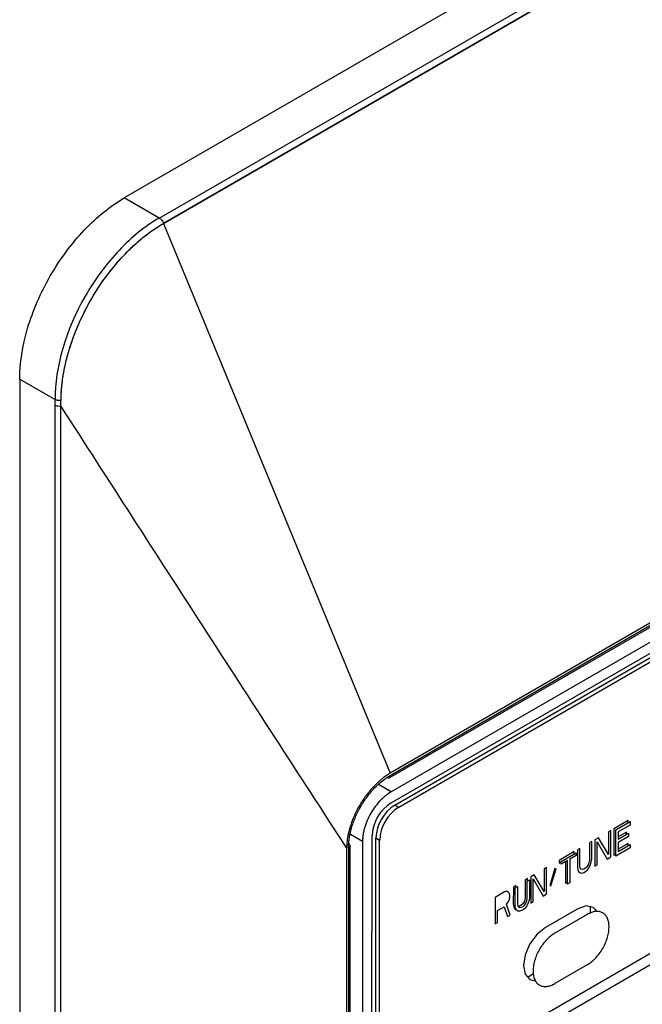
# Model space of a CAD drawing. Header units: millimetres. Extents: x -415 to 5, y -292 to 5.
# Tile 51 of 72: x -56.58 to -51.94, y -124.52 to -117.2. Entities that reach past the tile are written whole.
import ezdxf

# ---------------------------------------------------------------- set-up
doc = ezdxf.new("R2010")
doc.units = ezdxf.units.MM
doc.header["$MEASUREMENT"] = 0
doc.layers.add('实线', color=2, linetype='Continuous', lineweight=25)

msp = doc.modelspace()

# ---------------------------------------------------------------- linework, layer by layer
at = {"layer": '实线', "color": 7, "linetype": 'Continuous', "lineweight": 25}
for p, q in [((-45.7567, -112.7292), (-55.7976, -118.5257)), ((-55.5381, -118.6755), (-45.4973, -112.879)), ((-55.5043, -118.7146), (-45.4756, -112.9251)), ((-45.4756, -112.9251), (-55.5043, -118.7146)), ((-45.7505, -118.2901), (-53.8115, -122.9436)), ((-53.8116, -123.0253), (-45.7505, -118.3717)), ((-53.7833, -123.0416), (-45.7789, -118.4207)), ((-53.755, -123.0579), (-45.7506, -118.4371)), ((-55.5381, -118.6755), (-55.7976, -118.5257)), ((-55.5043, -118.7146), (-53.8177, -122.8044)), ((-56.5754, -119.8729), (-56.3106, -120.0258)), ((-56.5754, -119.8729), (-56.5754, -141.9195)), ((-56.3102, -120.0673), (-56.3106, -120.0258)), ((-56.3102, -142.0457), (-56.3102, -120.0673)), ((-56.2689, -142.0513), (-56.2689, -120.0728)), ((-46.2189, -120.8775), (-53.29, -124.9596)), ((-53.2193, -125.0005), (-46.1482, -120.9184)), ((-53.826, -122.8395), (-51.6325, -121.5732)), ((-51.5983, -121.5232), (-53.8177, -122.8044)), ((-53.8177, -122.8212), (-51.6248, -121.5552)), ((-53.8115, -122.9436), (-53.9041, -122.8901)), ((-53.7833, -123.0416), (-53.755, -123.0579)), ((-52.0475, -123.1572), (-52.1535, -123.2185)), ((-52.1394, -123.2267), (-52.0333, -123.1654)), ((-52.0333, -123.1904), (-52.1217, -123.2415)), ((-52.0475, -123.1736), (-52.0475, -123.1572)), ((-52.0333, -123.1654), (-52.0333, -123.1904)), ((-54.1133, -123.2592), (-54.0238, -123.311)), ((-53.9651, -139.1041), (-53.9531, -123.2701)), ((-52.1948, -123.2423), (-52.1949, -123.409)), ((-52.1771, -123.2321), (-52.1948, -123.2423)), ((-52.1773, -123.428), (-52.1771, -123.2321)), ((-52.1535, -123.2185), (-52.1537, -123.4144)), ((-52.1395, -123.4225), (-52.1394, -123.2267)), ((-52.1217, -123.2415), (-52.1218, -123.2956)), ((-52.0593, -123.2432), (-52.1218, -123.2793)), ((-52.1218, -123.2956), (-52.0452, -123.2514)), ((-52.0593, -123.2596), (-52.0593, -123.2432)), ((-52.0452, -123.2514), (-52.0452, -123.2764)), ((-54.1167, -139.184), (-54.1167, -123.3431)), ((-54.0238, -123.311), (-54.0358, -139.1449)), ((-53.9368, -139.0551), (-53.9248, -123.2865)), ((-53.9248, -123.2865), (-53.8966, -123.3028)), ((-53.9021, -130.5832), (-53.8966, -123.3028)), ((-52.3362, -123.3239), (-52.3363, -123.4531)), ((-52.3185, -123.3137), (-52.3362, -123.3239)), ((-52.3186, -123.4429), (-52.3185, -123.3137)), ((-52.295, -123.3001), (-52.2951, -123.496)), ((-52.2684, -123.2848), (-52.295, -123.3001)), ((-52.2774, -123.4858), (-52.2773, -123.3149)), ((-52.2773, -123.3149), (-52.2038, -123.4433)), ((-52.1949, -123.409), (-52.2684, -123.2848)), ((-52.0452, -123.2764), (-52.1218, -123.3206)), ((-52.1218, -123.3206), (-52.1218, -123.3873)), ((-52.0476, -123.3281), (-52.1218, -123.371)), ((-52.1218, -123.3873), (-52.0335, -123.3363)), ((-52.0476, -123.3445), (-52.0476, -123.3281)), ((-52.0335, -123.3363), (-52.0335, -123.3613)), ((-54.1431, -123.3592), (-54.1431, -139.2082)), ((-54.1284, -123.3594), (-54.1284, -139.2003)), ((-52.4482, -123.3886), (-52.5601, -123.4532)), ((-52.546, -123.4614), (-52.434, -123.3967)), ((-52.434, -123.4176), (-52.4812, -123.4448)), ((-52.4482, -123.4049), (-52.4482, -123.3886)), ((-52.434, -123.3967), (-52.434, -123.4176)), ((-52.4246, -123.375), (-52.4247, -123.5042)), ((-52.4069, -123.3647), (-52.4246, -123.375)), ((-52.407, -123.4939), (-52.4069, -123.3647)), ((-52.1537, -123.4144), (-52.1395, -123.4062)), ((-52.0335, -123.3613), (-52.1395, -123.4225)), ((-52.5601, -123.4532), (-52.5601, -123.474)), ((-52.5601, -123.474), (-52.546, -123.4659)), ((-52.4989, -123.455), (-52.546, -123.4822)), ((-52.546, -123.4822), (-52.546, -123.4614)), ((-52.513, -123.4632), (-52.5131, -123.6219)), ((-52.499, -123.63), (-52.4989, -123.455)), ((-52.4812, -123.4448), (-52.4813, -123.6198)), ((-52.3452, -123.4874), (-52.354, -123.5008)), ((-52.3393, -123.4715), (-52.3452, -123.4874)), ((-52.3363, -123.4531), (-52.3393, -123.4715)), ((-52.3393, -123.509), (-52.3275, -123.4855)), ((-52.3275, -123.4855), (-52.3216, -123.4655)), ((-52.3216, -123.4655), (-52.3186, -123.4429)), ((-52.2951, -123.496), (-52.2774, -123.4858)), ((-52.2038, -123.4433), (-52.1773, -123.428)), ((-52.7457, -123.5603), (-52.7723, -123.5757)), ((-52.6722, -123.6845), (-52.7457, -123.5603)), ((-52.6721, -123.5178), (-52.6722, -123.6845)), ((-52.6544, -123.5076), (-52.6721, -123.5178)), ((-52.6545, -123.7035), (-52.6544, -123.5076)), ((-52.5926, -123.5136), (-52.6309, -123.6399)), ((-52.6221, -123.6431), (-52.5837, -123.5168)), ((-52.5837, -123.5168), (-52.5926, -123.5136)), ((-52.4247, -123.5042), (-52.4218, -123.5233)), ((-52.4218, -123.5233), (-52.4159, -123.5366)), ((-52.4159, -123.5366), (-52.4041, -123.5464)), ((-52.4041, -123.5089), (-52.407, -123.4939)), ((-52.3982, -123.518), (-52.4041, -123.5089)), ((-52.4041, -123.5464), (-52.3923, -123.548)), ((-52.3894, -123.5213), (-52.3982, -123.518)), ((-52.3923, -123.548), (-52.3776, -123.5436)), ((-52.3776, -123.5186), (-52.3894, -123.5213)), ((-52.3658, -123.5118), (-52.3776, -123.5186)), ((-52.3776, -123.5436), (-52.3658, -123.5368)), ((-52.354, -123.5008), (-52.3658, -123.5118)), ((-52.3658, -123.5368), (-52.3511, -123.5241)), ((-52.3511, -123.5241), (-52.3393, -123.509)), ((-52.8135, -123.5995), (-52.8136, -123.7287)), ((-52.7958, -123.5893), (-52.8135, -123.5995)), ((-52.7995, -123.7368), (-52.7994, -123.6076)), ((-52.7994, -123.6076), (-52.7817, -123.5974)), ((-52.7958, -123.6056), (-52.7958, -123.5893)), ((-52.7817, -123.5974), (-52.7818, -123.7266)), ((-52.7723, -123.5757), (-52.7724, -123.7715)), ((-52.7547, -123.7613), (-52.7546, -123.5905)), ((-52.7546, -123.5905), (-52.6811, -123.7188)), ((-52.5131, -123.6219), (-52.499, -123.6137)), ((-52.4813, -123.6198), (-52.499, -123.63)), ((-52.9667, -123.6879), (-53.0374, -123.7287)), ((-52.952, -123.6836), (-52.9667, -123.6879)), ((-52.9402, -123.6893), (-52.952, -123.6836)), ((-52.9314, -123.7008), (-52.9402, -123.6893)), ((-52.9284, -123.7116), (-52.9314, -123.7008)), ((-52.9019, -123.6505), (-52.902, -123.7797)), ((-52.8842, -123.6403), (-52.9019, -123.6505)), ((-52.8878, -123.7879), (-52.8877, -123.6587)), ((-52.8877, -123.6587), (-52.8701, -123.6485)), ((-52.8842, -123.6566), (-52.8842, -123.6403)), ((-52.8701, -123.6485), (-52.8702, -123.7777)), ((-52.6811, -123.7188), (-52.6545, -123.7035)), ((-52.6309, -123.6399), (-52.6221, -123.6431)), ((-53.0374, -123.7287), (-53.0376, -123.9246)), ((-52.9521, -123.7794), (-52.9403, -123.7643)), ((-52.9256, -123.86), (-52.9521, -123.7794)), ((-52.9403, -123.7643), (-52.9314, -123.7425)), ((-52.9314, -123.7425), (-52.9285, -123.7283)), ((-52.9285, -123.7283), (-52.9284, -123.7116)), ((-52.902, -123.7797), (-52.8991, -123.7988)), ((-52.8702, -123.7777), (-52.8672, -123.7926)), ((-52.8313, -123.7764), (-52.8431, -123.7873)), ((-52.8225, -123.7629), (-52.8313, -123.7764)), ((-52.8166, -123.747), (-52.8225, -123.7629)), ((-52.8172, -123.7846), (-52.8083, -123.7711)), ((-52.8136, -123.7287), (-52.8166, -123.747)), ((-52.8147, -123.7809), (-52.8048, -123.7611)), ((-52.8083, -123.7711), (-52.8024, -123.7552)), ((-52.8048, -123.7611), (-52.8016, -123.7503)), ((-52.8024, -123.7552), (-52.7995, -123.7368)), ((-52.7906, -123.7692), (-52.8024, -123.7927)), ((-52.7847, -123.7492), (-52.7906, -123.7692)), ((-52.7818, -123.7266), (-52.7847, -123.7492)), ((-52.7724, -123.7715), (-52.7547, -123.7613)), ((-53.0199, -123.9144), (-53.0198, -123.8269)), ((-53.0198, -123.8269), (-52.9697, -123.798)), ((-52.9697, -123.798), (-52.9462, -123.8719)), ((-52.8991, -123.7988), (-52.8932, -123.8121)), ((-52.8932, -123.8121), (-52.8814, -123.822)), ((-52.8849, -123.807), (-52.8878, -123.7879)), ((-52.879, -123.8203), (-52.8849, -123.807)), ((-52.8814, -123.822), (-52.8762, -123.8226)), ((-52.8673, -123.8301), (-52.879, -123.8203)), ((-52.8555, -123.8317), (-52.8673, -123.8301)), ((-52.8672, -123.7926), (-52.8613, -123.8017)), ((-52.8549, -123.7942), (-52.8648, -123.7964)), ((-52.8613, -123.8017), (-52.8525, -123.805)), ((-52.8408, -123.8273), (-52.8555, -123.8317)), ((-52.8431, -123.7873), (-52.8549, -123.7942)), ((-52.8525, -123.805), (-52.8407, -123.8023)), ((-52.829, -123.8205), (-52.8408, -123.8273)), ((-52.8407, -123.8023), (-52.829, -123.7955)), ((-52.829, -123.7955), (-52.8172, -123.7846)), ((-52.8142, -123.8079), (-52.829, -123.8205)), ((-52.8024, -123.7927), (-52.8142, -123.8079)), ((-52.4226, -123.8143), (-52.663, -123.9531)), ((-52.3519, -123.8552), (-52.5923, -123.994)), ((-52.3307, -123.7941), (-52.3308, -123.8477)), ((-53.0376, -123.9246), (-53.0199, -123.9144)), ((-52.9462, -123.8719), (-52.9256, -123.86)), ((-52.3521, -124.2307), (-52.5926, -124.3695)), ((-52.7511, -124.2975), (-52.7974, -124.3243))]:
    msp.add_line(p, q, dxfattribs=at)
at = {"layer": '实线', "color": 7, "linetype": 'Continuous', "lineweight": 25, "flags": 128}
for points in [[(-53.8177, -122.8212), (-53.8182, -122.8272), (-53.8198, -122.8324), (-53.8224, -122.8365), (-53.8258, -122.8394), (-53.83, -122.841), (-53.8349, -122.8413), (-53.8401, -122.8402), (-53.8405, -122.84)], [(-54.1284, -123.3594), (-54.1235, -123.3559), (-54.1198, -123.352), (-54.1175, -123.3477), (-54.1167, -123.3432), (-54.1174, -123.3388), (-54.1196, -123.3344), (-54.1232, -123.3305), (-54.1235, -123.3302)], [(-52.278, -123.8327), (-52.3076, -123.8029), (-52.3603, -123.7927), (-52.4226, -123.8143)], [(-52.663, -123.9531), (-52.7252, -124.0033), (-52.778, -124.0745), (-52.8133, -124.1557), (-52.8258, -124.2347), (-52.8134, -124.2994), (-52.7782, -124.34), (-52.7401, -124.3507)]]:
    msp.add_lwpolyline(points, dxfattribs=at)
at = {"layer": '实线', "color": 7, "linetype": 'Continuous', "lineweight": 25}
for centre in [(-53.6458, -123.2844), (-53.6176, -123.3007), (-53.5893, -123.3171)]:
    msp.add_arc(centre, 0.3076, 122.59913, 177.34312, dxfattribs=at)
for points, knots in [([(-56.5754, -119.8729), (-56.5754, -119.7554), (-56.5551, -119.6262), (-56.4772, -119.3639), (-56.4196, -119.231), (-56.2756, -118.9816), (-56.1893, -118.8652), (-56.0012, -118.6666), (-55.8994, -118.5845), (-55.7976, -118.5257)], [0, 0, 0, 0, 0.25, 0.25, 0.5, 0.5, 0.75, 0.75, 1, 1, 1, 1]), ([(-55.5381, -118.6755), (-55.6406, -118.7343), (-55.7419, -118.8166), (-55.9294, -119.0148), (-56.0158, -119.1309), (-56.2322, -119.5077), (-56.3148, -119.7864), (-56.3106, -120.0258)], [0, 0, 0, 0, 0.25, 0.25, 0.5, 0.5, 1, 1, 1, 1]), ([(-56.2679, -120.0304), (-56.2676, -120.0203), (-56.2671, -119.9968), (-56.2647, -119.9562), (-56.2599, -119.9052), (-56.2507, -119.8393), (-56.2342, -119.7549), (-56.2002, -119.6263), (-56.139, -119.4604), (-56.0427, -119.271), (-55.9254, -119.0948), (-55.8147, -118.9647), (-55.7212, -118.8735), (-55.6576, -118.819), (-55.6013, -118.7764), (-55.553, -118.7432), (-55.5205, -118.7241), (-55.5043, -118.7146)], [0, 0, 0, 0, 0.021617, 0.049961, 0.084988, 0.126663, 0.183077, 0.252523, 0.377997, 0.504077, 0.629389, 0.754017, 0.816019, 0.877988, 0.918562, 0.959222, 1, 1, 1, 1]), ([(-56.2679, -120.0303), (-56.2676, -120.0167), (-56.267, -119.9895), (-56.2641, -119.9481), (-56.2599, -119.9064), (-56.2543, -119.8645), (-56.2474, -119.8225), (-56.2391, -119.7805), (-56.2296, -119.7385), (-56.2188, -119.6965), (-56.1969, -119.6203), (-56.146, -119.4769), (-56.0473, -119.2749), (-55.918, -119.0854), (-55.8058, -118.9559), (-55.7201, -118.8724), (-55.6549, -118.8168), (-55.5836, -118.7629), (-55.535, -118.7333), (-55.5043, -118.7146)], [0, 0, 0, 0, 0.0289837, 0.0577361, 0.0862586, 0.114552, 0.1426164, 0.1704515, 0.1980571, 0.225433, 0.2525797, 0.3468419, 0.5040837, 0.6501902, 0.7540114, 0.8188981, 0.8780109, 0.9227508, 1, 1, 1, 1]), ([(-55.5381, -118.6755), (-55.5306, -118.6787), (-55.5231, -118.6845), (-55.511, -118.6988), (-55.5065, -118.7071), (-55.5043, -118.7146)], [0, 0, 0, 0, 0.5, 0.5, 1, 1, 1, 1]), ([(-56.2679, -120.0304), (-56.2712, -120.0312), (-56.2787, -120.0323), (-56.2906, -120.032), (-56.3019, -120.0298), (-56.308, -120.0272), (-56.3106, -120.0258)], [0, 0, 0, 0, 0.2480853, 0.4987159, 0.7493465, 0.9999771, 0.9999771, 0.9999771, 0.9999771]), ([(-56.269, -120.0727), (-56.2687, -120.0658), (-56.2683, -120.0517), (-56.2681, -120.0375), (-56.2679, -120.0303)], [0, 0, 0, 0, 0.491087, 1, 1, 1, 1]), ([(-54.1431, -123.3592), (-54.4984, -122.8118), (-55.031, -121.9911), (-55.7389, -120.8952), (-56.0921, -120.3471), (-56.2689, -120.0728)], [0, 0, 0, 0, 0.5001921, 0.749832, 1, 1, 1, 1]), ([(-53.8177, -122.8044), (-53.8247, -122.8086), (-53.8387, -122.817), (-53.8596, -122.8315), (-53.8802, -122.8472), (-53.9006, -122.8644), (-53.9207, -122.8829), (-53.9534, -122.9159), (-53.997, -122.9672), (-54.046, -123.041), (-54.0866, -123.1198), (-54.1139, -123.1923), (-54.1308, -123.2554), (-54.1404, -123.3088), (-54.1422, -123.3423), (-54.1431, -123.3592)], [0, 0, 0, 0, 0.0420001, 0.0836305, 0.1250659, 0.1664829, 0.2080587, 0.2499684, 0.3748334, 0.4988641, 0.6226043, 0.7476633, 0.8318587, 0.9154929, 1, 1, 1, 1]), ([(-54.1284, -123.3594), (-54.1283, -123.3518), (-54.1281, -123.3366), (-54.1262, -123.313), (-54.1232, -123.2891), (-54.1189, -123.2647), (-54.1134, -123.2399), (-54.1018, -123.1961), (-54.0793, -123.1326), (-54.0389, -123.0523), (-53.9895, -122.9771), (-53.94, -122.919), (-53.8952, -122.8763), (-53.8567, -122.8453), (-53.8307, -122.8292), (-53.8177, -122.8212)], [0, 0, 0, 0, 0.040278, 0.080246, 0.120062, 0.159886, 0.19988, 0.2402, 0.370051, 0.500058, 0.629909, 0.759916, 0.840124, 0.919724, 1, 1, 1, 1]), ([(-53.8115, -122.9436), (-53.8169, -122.9469), (-53.8275, -122.9533), (-53.8434, -122.9646), (-53.8591, -122.9771), (-53.8745, -122.9908), (-53.8982, -123.0141), (-53.9289, -123.0501), (-53.9625, -123.1013), (-53.9902, -123.1562), (-54.0077, -123.2052), (-54.0176, -123.2463), (-54.0229, -123.2796), (-54.0235, -123.3005), (-54.0238, -123.311)], [0, 0, 0, 0, 0.048277, 0.096159, 0.14392, 0.191837, 0.240186, 0.370003, 0.500048, 0.629866, 0.759911, 0.840105, 0.919707, 1, 1, 1, 1]), ([(-52.3521, -124.2307), (-52.347, -124.2275), (-52.3368, -124.2213), (-52.3216, -124.21), (-52.3067, -124.1973), (-52.2866, -124.1777), (-52.2622, -124.1491), (-52.2363, -124.1098), (-52.2151, -124.0677), (-52.1955, -124.0126), (-52.1854, -123.9468), (-52.1954, -123.8925), (-52.215, -123.8601), (-52.2361, -123.8425), (-52.2619, -123.8329), (-52.2908, -123.8325), (-52.3212, -123.8394), (-52.3416, -123.8499), (-52.3519, -123.8552)], [0, 0, 0, 0, 0.03017, 0.060089, 0.090026, 0.120251, 0.185236, 0.25037, 0.315356, 0.38049, 0.500066, 0.619641, 0.684627, 0.749761, 0.814746, 0.879881, 0.939904, 1, 1, 1, 1]), ([(-52.5923, -123.994), (-52.5974, -123.9971), (-52.6076, -124.0033), (-52.6228, -124.0147), (-52.6377, -124.0274), (-52.6578, -124.047), (-52.6822, -124.0756), (-52.7081, -124.1149), (-52.7293, -124.157), (-52.7489, -124.212), (-52.759, -124.2779), (-52.749, -124.3321), (-52.7294, -124.3646), (-52.7083, -124.3822), (-52.6825, -124.3917), (-52.6536, -124.3922), (-52.6232, -124.3853), (-52.6028, -124.3747), (-52.5926, -124.3695)], [0, 0, 0, 0, 0.0301704, 0.0600891, 0.0900259, 0.1202505, 0.185236, 0.2503702, 0.3153558, 0.38049, 0.5000655, 0.6196411, 0.6846266, 0.7497608, 0.8147463, 0.8798805, 0.939904, 1, 1, 1, 1])]:
    msp.add_open_spline(points, degree=3, knots=knots, dxfattribs=at)
msp.add_open_spline([(-56.3102, -120.0673), (-56.2997, -120.0733), (-56.283, -120.0756), (-56.2689, -120.0728)], degree=3, dxfattribs=at)

doc.saveas('drawing.dxf')
